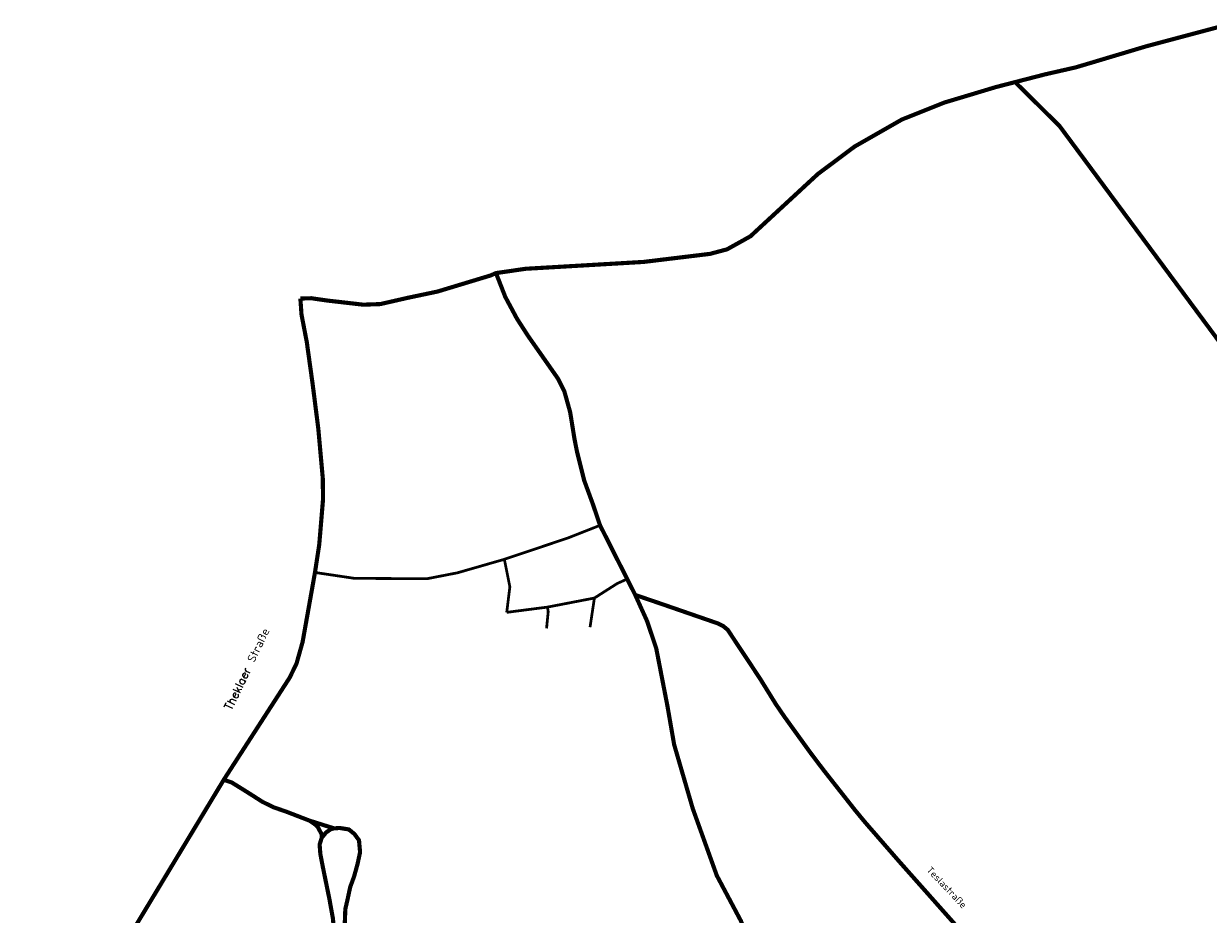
# Model space of a CAD drawing. Extents: x 4528202 to 4534913, y 5690099 to 5694457.
# Tile 5 of 7: x 4529522 to 4531666, y 5692845 to 5694457. Entities that reach past the tile are written whole.
import ezdxf

# ---------------------------------------------------------------- set-up
doc = ezdxf.new("R2010")
doc.units = 0
doc.header["$LTSCALE"] = 5
doc.header["$MEASUREMENT"] = 0
doc.layers.add('str_1_digi', color=1, linetype='CONTINUOUS')
doc.layers.add('str_1_digi_txt', color=7, linetype='CONTINUOUS')
doc.styles.get("Standard").update_dxf_attribs({"font": 'TXT.SHX'})

msp = doc.modelspace()

# ---------------------------------------------------------------- linework, layer by layer
at = {"layer": 'str_1_digi'}
for points, const_width in [([(4530023.1, 5693959.1), (4530042.8, 5693959.7), (4530070.8, 5693955.6), (4530136.9, 5693948), (4530167.8, 5693949.1), (4530216.8, 5693960.3), (4530271.3, 5693971.8), (4530367.3, 5694000.9), (4530377.1, 5694005.2), (4530430.9, 5694013), (4530527.5, 5694018.6), (4530644.1, 5694025.4), (4530764.5, 5694040), (4530795.3, 5694048.2), (4530837.6, 5694071.8), (4530959.6, 5694184.5), (4531026.4, 5694234.4), (4531112.2, 5694283.4), (4531188.7, 5694313.9), (4531281.8, 5694341.9), (4531370.4, 5694364.8), (4531426.5, 5694377.6), (4531554.6, 5694415.9), (4531693.4, 5694452.9)], 7.5), ([(4531316.9, 5694350.6), (4531396.9, 5694271.5), (4531764.5, 5693775.1), (4531771, 5693761.5), (4531777.5, 5693723.5), (4531791.1, 5693577.6), (4531801.9, 5693512.3), (4531817.7, 5693438.5), (4531849.3, 5693313.9), (4531883.8, 5693230.7), (4531924.7, 5693171.2), (4531961.3, 5693123.8), (4532041.1, 5693051.5), (4532072.7, 5693004.2), (4532084.9, 5692984.9), (4532113.6, 5692928.2), (4532125.1, 5692900.2), (4532129.4, 5692869.4), (4532140.2, 5692814.1), (4532146.6, 5692787.6), (4532162.8, 5692732.4), (4532172.5, 5692673.4), (4532199.9, 5692615.9)], 7.5), ([(4530862.3, 5692657.3), (4530852.7, 5692685.4), (4530845, 5692766.6), (4530820.5, 5692832.3), (4530776.7, 5692914.7), (4530733.2, 5693035.9), (4530699.5, 5693151.8), (4530687.4, 5693221.4), (4530667.1, 5693325.9), (4530650.5, 5693375.3), (4530629.1, 5693422.6), (4530565.4, 5693548.6), (4530552.2, 5693587.6), (4530536.8, 5693629.6), (4530523.6, 5693682.3), (4530519.1, 5693705.3), (4530511.3, 5693753.5), (4530500.8, 5693791.2), (4530489.1, 5693814.4), (4530435.1, 5693891.5), (4530415.1, 5693922.6), (4530393.9, 5693962.1), (4530377.1, 5694005.2)], 7.5), ([(4529526.1, 5692417.9), (4529565.1, 5692537.2), (4529574.1, 5692568.6), (4529588, 5692598.7), (4529603.3, 5692622), (4529697.4, 5692778), (4529884.4, 5693088), (4530003.5, 5693272.6), (4530016, 5693298.1), (4530027.1, 5693337.5), (4530049.5, 5693463.3), (4530057.2, 5693513.6), (4530064, 5693594.7), (4530063.7, 5693633.1), (4530055.5, 5693723.7), (4530045.1, 5693805.6), (4530034.6, 5693880.8), (4530025.1, 5693930.1), (4530023.1, 5693959.1)], 7.5), ([(4530565.4, 5693548.6), (4530507.2, 5693525.7), (4530392.2, 5693487.1), (4530307.4, 5693462.7), (4530251.8, 5693451.9), (4530120.6, 5693452.7), (4530049.5, 5693463.3)], 5), ([(4530396.5, 5693391.1), (4530402.2, 5693437.1), (4530392.2, 5693487.1)], 5), ([(4530615.8, 5693452), (4530596.8, 5693443.5), (4530555.2, 5693417), (4530470.2, 5693400.6), (4530396.5, 5693391.1)], 5), ([(4530629.1, 5693422.6), (4530680.3, 5693405.1), (4530779.1, 5693370.9), (4530788.5, 5693366.1), (4530796.4, 5693359.5), (4530854.6, 5693271.7), (4530883.5, 5693225), (4530899, 5693202.3), (4530946.2, 5693136.9), (4530970.2, 5693105.2), (4531027.7, 5693032.1), (4531044.8, 5693011.4), (4531106.6, 5692940.4), (4531261.7, 5692765.6), (4531308.1, 5692713.4), (4531354.2, 5692656.2), (4531404.6, 5692585.7), (4531473.5, 5692495.6), (4531530.1, 5692426.4), (4531605.9, 5692341.2), (4531640.5, 5692306.2), (4531658, 5692294.2)], 7.5), ([(4530470.2, 5693400.6), (4530471.6, 5693392.4), (4530468.6, 5693362)], 5), ([(4530555.2, 5693417), (4530547.3, 5693364.2)], 5), ([(4529884.4, 5693088), (4529898.6, 5693083.3), (4529918.1, 5693071.2), (4529935.6, 5693060.2), (4529954.5, 5693048.1), (4529974.7, 5693038.2), (4529997.1, 5693030.5), (4530039.6, 5693014.1), (4530048, 5693008.6), (4530054.3, 5693003), (4530061.4, 5692989.7), (4530061.7, 5692983)], 7.5), ([(4530084, 5693000.1), (4530039.6, 5693014.1)], 7.5), ([(4530103.4, 5692826.5), (4530104.4, 5692853.9), (4530108.2, 5692870.4), (4530113.3, 5692894), (4530120.3, 5692913), (4530126.6, 5692935.9), (4530131.1, 5692956.9), (4530129.2, 5692978.5), (4530120.9, 5692989.9), (4530110.7, 5692998.2), (4530094.2, 5693000.8), (4530084, 5693000.1), (4530078.3, 5692998.8), (4530069.4, 5692992.5), (4530061.7, 5692983), (4530057.9, 5692970.9), (4530059.2, 5692953.7), (4530063.6, 5692930.8), (4530075.7, 5692871.7), (4530082.1, 5692836.1), (4530082.9, 5692825.5)], 7.5)]:
    msp.add_lwpolyline(points, dxfattribs=dict(at, const_width=const_width))

# ---------------------------------------------------------------- texts
at = {"layer": 'str_1_digi_txt'}
for s, height, rotation, p in [('Theklaer Straße', 15, 64.421, (4529898.3, 5693212.8)), ('Teslastraße', 12.5, 313.4625, (4531155.3, 5692923.9))]:
    msp.add_text(s, height=height, rotation=rotation, dxfattribs=at).set_placement(p)

doc.saveas('drawing.dxf')
